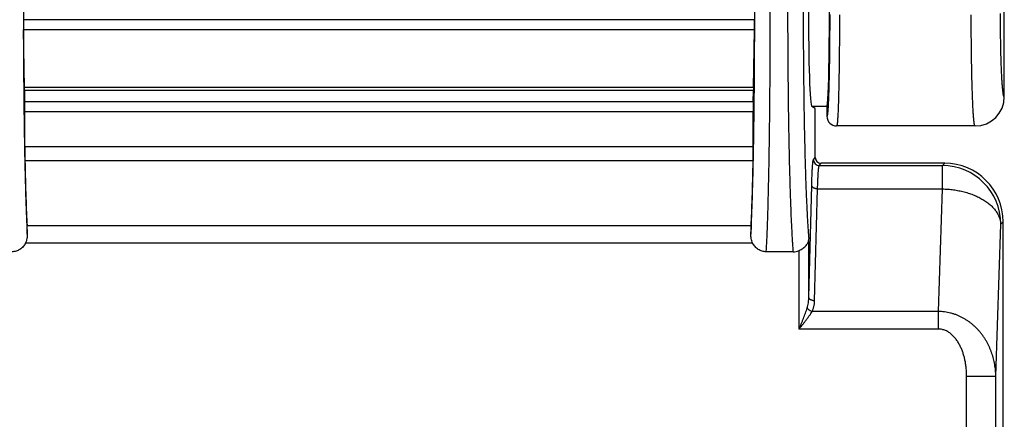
# Model space of a CAD drawing. Header units: inches. Extents: x 0.2 to 16.8, y 0.2 to 10.8.
# Tile 14 of 25: x 12.136 to 12.641, y 4.071 to 4.276. Entities that reach past the tile are written whole.
import ezdxf

# ---------------------------------------------------------------- set-up
doc = ezdxf.new("R2010")
doc.units = ezdxf.units.IN
doc.header["$LTSCALE"] = 0.935
doc.header["$MEASUREMENT"] = 0
doc.layers.get('0').update_dxf_attribs({"linetype": 'CONTINUOUS'})

msp = doc.modelspace()

# ---------------------------------------------------------------- linework, layer by layer
at = {"color": 7, "linetype": 'CONTINUOUS'}
for p, q in [((12.6410773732, 4.2365420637), (12.6410773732, 4.4386088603)), ((12.512989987, 4.2760286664), (12.1379283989, 4.2760286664)), ((12.1385182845, 4.2411979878), (12.1379754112, 4.2708056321)), ((12.5129429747, 4.2708056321), (12.1379754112, 4.2708056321)), ((12.5124001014, 4.2411979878), (12.5129429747, 4.2708056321)), ((12.5124001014, 4.2411979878), (12.1385182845, 4.2411979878)), ((12.138531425, 4.2404813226), (12.1385182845, 4.2411979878)), ((12.1385411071, 4.239688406), (12.138531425, 4.2404813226)), ((12.1386124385, 4.2338466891), (12.1385411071, 4.239688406)), ((12.5123772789, 4.239688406), (12.1385411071, 4.239688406)), ((12.5123059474, 4.2338466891), (12.5123772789, 4.239688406)), ((12.5123869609, 4.2404813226), (12.5123772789, 4.239688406)), ((12.5124001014, 4.2411979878), (12.5123869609, 4.2404813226)), ((12.5123059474, 4.2338466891), (12.1386124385, 4.2338466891)), ((12.13859527, 4.2109808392), (12.1386359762, 4.2287489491)), ((12.5122824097, 4.2287489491), (12.1386359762, 4.2287489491)), ((12.512323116, 4.2109808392), (12.5122824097, 4.2287489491)), ((12.5500773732, 4.2314993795), (12.5423006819, 4.2314993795)), ((12.5441099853, 4.2305572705), (12.5423328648, 4.23144556)), ((12.5441099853, 4.2054360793), (12.5441099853, 4.2305572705)), ((12.5500773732, 4.2314993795), (12.5500773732, 4.2265409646)), ((12.6260629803, 4.2215377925), (12.5550791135, 4.2215377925)), ((12.13859527, 4.2109808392), (12.512323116, 4.2109808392)), ((12.13865255, 4.2038198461), (12.5122658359, 4.2038198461)), ((12.5431600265, 4.2042483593), (12.5441099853, 4.2054360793)), ((12.546158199, 4.2012512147), (12.5471072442, 4.2024377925)), ((12.6104877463, 4.2024377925), (12.5471072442, 4.2024377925)), ((12.6093011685, 4.2012512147), (12.6104877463, 4.2024377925)), ((12.546158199, 4.2012512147), (12.6093011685, 4.2012512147)), ((12.6093011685, 4.189279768), (12.6093011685, 4.2012512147)), ((12.5407864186, 4.1337321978), (12.5422883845, 4.191079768)), ((12.5437845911, 4.1319321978), (12.545286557, 4.189279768)), ((12.545286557, 4.189279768), (12.6093011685, 4.189279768)), ((12.6072433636, 4.1264377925), (12.6093011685, 4.189279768)), ((12.6392726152, 4.171279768), (12.640459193, 4.1724663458)), ((12.640459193, 3.5324092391), (12.640459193, 4.1724663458)), ((12.1397425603, 4.1704619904), (12.5111758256, 4.1704619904)), ((12.1398592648, 4.1660663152), (12.1397425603, 4.1704619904)), ((12.5111758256, 4.1704619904), (12.5110591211, 4.1660663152)), ((12.6367194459, 4.0933101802), (12.6392726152, 4.171279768)), ((12.5407864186, 4.1337321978), (12.5407864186, 4.1636380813)), ((12.5119866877, 4.1615039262), (12.1389316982, 4.1615039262)), ((12.5327164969, 4.1570384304), (12.5189555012, 4.1570384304)), ((12.5357894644, 4.1174377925), (12.5357894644, 4.1577022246)), ((12.6072433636, 4.1264377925), (12.5424707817, 4.1264377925)), ((12.6072433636, 4.1174377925), (12.6072433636, 4.1264377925)), ((12.6072433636, 4.1174377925), (12.5357894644, 4.1174377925)), ((12.6217337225, 4.0933101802), (12.6367194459, 4.0933101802)), ((12.6217337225, 3.5361489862), (12.6217337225, 4.0933101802)), ((12.6367194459, 3.5361489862), (12.6367194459, 4.0933101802))]:
    msp.add_line(p, q, dxfattribs=at)
for centre, radius, start, end in [((12.6260676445, 4.2365490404), 0.0150104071, 269.9824200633, 359.9756935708), ((12.5550782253, 4.2265390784), 0.0050009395, 180.0102636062, 270.0101007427), ((12.5461631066, 4.2042544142), 0.0030031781, 180.1155204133, 269.9063718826), ((12.6092315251, 4.1712101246), 0.0300420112, 0.1328268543, 89.8671731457), ((12.5327120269, 4.1645023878), 0.0074640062, 270.0343128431, 294.3492949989)]:
    msp.add_arc(centre, radius, start, end, dxfattribs=at)
for centre, major_axis, ratio, start_param, end_param in [((12.5423639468, 4.2824377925), (0, 0.051), 0.0349207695, 0.0174532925, 3.1241393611), ((12.5500773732, 4.2814993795), (0, 0.05), 0.0261859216, -3.1415926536, 0), ((12.1381899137, 4.2765413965), (0, 0.01), 0.0261859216, -4.6610934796, -4.1015237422), ((12.5127284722, 4.2765413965), (-0, 0.01), 0.0261859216, -2.181661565, -1.6220918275), ((12.1383751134, 4.2296205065), (-0, 0.01), 0.0261859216, -1.6580627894, -1.1344640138), ((12.5125432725, 4.2296205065), (-0, 0.01), 0.0261859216, 1.1344640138, 1.6580627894), ((12.1388561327, 4.2101092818), (-0, 0.01), 0.0261859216, 1.4835298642, 2.2509899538), ((12.5120622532, 4.2101092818), (-0, 0.01), 0.0261859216, -2.2509899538, -1.4835298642), ((12.1411973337, 4.2824377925), (0, 0.125), 0.0261859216, -4.0321953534, -3.6021466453), ((12.5097210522, 4.2824377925), (0, 0.125), 0.0261859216, -2.6810386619, -2.2509899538), ((12.5471118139, 4.2054406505), (0.0018767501, 0.0023464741), 0.9984407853, 2.2461870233, 3.8154610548), ((12.6104306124, 4.1724092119), (0.0212536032, 0.0212536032), 0.9980991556, -0.7844468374, 0.7844468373)]:
    msp.add_ellipse(centre, major_axis=major_axis, ratio=ratio, start_param=start_param, end_param=end_param, dxfattribs=at)
for points, knots in [([(12.5189556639, 4.1570384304), (12.5190017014, 4.1577835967), (12.5190920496, 4.1593481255), (12.519268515, 4.1627674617), (12.5194785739, 4.1675734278), (12.5197097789, 4.1739535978), (12.5199274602, 4.1811162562), (12.5201298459, 4.1890098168), (12.5203153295, 4.1975774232), (12.5204824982, 4.2067573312), (12.5206300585, 4.2164833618), (12.5207569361, 4.2266853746), (12.5208991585, 4.2410243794), (12.521017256, 4.2595635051), (12.5210651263, 4.2821709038), (12.5210268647, 4.3011292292), (12.52094826, 4.3161352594), (12.5208665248, 4.3270789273), (12.5207623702, 4.3377003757), (12.5206364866, 4.347922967), (12.5204898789, 4.3576729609), (12.5203236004, 4.3668800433), (12.5201389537, 4.375477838), (12.5199373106, 4.3834043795), (12.5197516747, 4.3895636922), (12.5195941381, 4.3941130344), (12.5194759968, 4.3972270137), (12.5193547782, 4.4001339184), (12.5192307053, 4.4028285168), (12.5191040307, 4.4053059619), (12.5189750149, 4.4075618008), (12.5188439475, 4.409591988), (12.5187111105, 4.4113928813), (12.518595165, 4.4127484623), (12.5185003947, 4.4137156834), (12.5184318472, 4.4143528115), (12.5183630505, 4.4149304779), (12.5182940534, 4.4154484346), (12.5182249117, 4.4159064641), (12.5181557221, 4.4163044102), (12.518086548, 4.4166421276), (12.5180262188, 4.4168852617), (12.5179768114, 4.4170490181), (12.5179418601, 4.4171497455), (12.5179069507, 4.4172353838), (12.5178817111, 4.4172865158), (12.5178688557, 4.4173093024)], [0, 0, 0, 0, 0.0086007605, 0.0180533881, 0.0394433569, 0.0640180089, 0.0916014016, 0.1219956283, 0.1549822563, 0.1903240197, 0.2277664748, 0.2670398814, 0.3078612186, 0.3929612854, 0.4806160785, 0.5683006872, 0.6113628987, 0.6534893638, 0.6943762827, 0.733728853, 0.7712634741, 0.8067097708, 0.8398125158, 0.8703335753, 0.8980536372, 0.9108002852, 0.9227738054, 0.9339527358, 0.9443171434, 0.9538486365, 0.9625302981, 0.9703469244, 0.9772850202, 0.9833328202, 0.9860198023, 0.9884807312, 0.9907148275, 0.9927214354, 0.9945001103, 0.9960508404, 0.9973740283, 0.998470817, 0.9989351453, 0.9993441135, 0.9996986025, 1, 1, 1, 1]), ([(12.5341656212, 4.4173093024), (12.5341487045, 4.4172868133), (12.5341152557, 4.4172361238), (12.5340685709, 4.4171503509), (12.5340218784, 4.4170495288), (12.5339561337, 4.4168862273), (12.533875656, 4.4166433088), (12.5337833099, 4.4163053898), (12.5336909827, 4.4159073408), (12.5335987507, 4.4154492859), (12.5335067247, 4.4149313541), (12.5334149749, 4.4143537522), (12.5333235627, 4.4137167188), (12.5331972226, 4.4127499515), (12.533042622, 4.4113947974), (12.5328654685, 4.4095941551), (12.5326906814, 4.4075642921), (12.5325186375, 4.4053088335), (12.532349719, 4.402831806), (12.5321842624, 4.4001376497), (12.5320226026, 4.3972311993), (12.5318650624, 4.3941176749), (12.5316549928, 4.3895690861), (12.5314074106, 4.3834105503), (12.5311385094, 4.3754846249), (12.5308922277, 4.3668872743), (12.5306704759, 4.3576804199), (12.530474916, 4.3479304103), (12.5303070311, 4.3377075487), (12.5301680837, 4.3270855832), (12.5300590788, 4.3161411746), (12.5299808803, 4.304953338), (12.5299339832, 4.2936028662), (12.5299138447, 4.2783810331), (12.5299670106, 4.2595639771), (12.5301245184, 4.2410232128), (12.5303141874, 4.2266832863), (12.5304834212, 4.2164807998), (12.5306802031, 4.2067545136), (12.5309031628, 4.1975745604), (12.5311505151, 4.1890070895), (12.5314204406, 4.1811138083), (12.5316688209, 4.1749841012), (12.5318795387, 4.1704597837), (12.5320374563, 4.1673652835), (12.5321994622, 4.1644783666), (12.5323654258, 4.1618041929), (12.5325343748, 4.1593475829), (12.5326546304, 4.1577833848), (12.5327160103, 4.1570384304)], [0, 0, 0, 0, 0.0003240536, 0.0006979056, 0.0011236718, 0.0016027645, 0.0027243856, 0.0040678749, 0.005635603, 0.0074287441, 0.0094478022, 0.011692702, 0.014163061, 0.0168583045, 0.0229196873, 0.0298682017, 0.0376926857, 0.0463800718, 0.0559154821, 0.066282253, 0.077462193, 0.0894355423, 0.102180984, 0.1298959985, 0.1604092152, 0.1935020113, 0.2289368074, 0.266458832, 0.3057980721, 0.3466712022, 0.3887836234, 0.4318316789, 0.4755048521, 0.5194880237, 0.6071147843, 0.6921875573, 0.7329958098, 0.7722567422, 0.8096876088, 0.8450190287, 0.8779970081, 0.9083848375, 0.9359647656, 0.9486393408, 0.9605397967, 0.9716449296, 0.9819350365, 0.9913925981, 1, 1, 1, 1]), ([(12.1410467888, 4.4093169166), (12.1410341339, 4.4092958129), (12.1410092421, 4.4092484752), (12.1409747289, 4.4091691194), (12.1409401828, 4.4090759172), (12.1408914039, 4.4089247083), (12.1408317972, 4.4087003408), (12.1407634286, 4.4083888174), (12.1406950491, 4.4080220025), (12.1406267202, 4.4076000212), (12.1405585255, 4.4071230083), (12.1404633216, 4.4063780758), (12.1403471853, 4.4053106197), (12.1402144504, 4.4038674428), (12.1400830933, 4.4022106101), (12.139953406, 4.4003429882), (12.1398257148, 4.3982678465), (12.1397002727, 4.3959888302), (12.1395773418, 4.3935099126), (12.1394571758, 4.3908354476), (12.1393399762, 4.3879701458), (12.1391835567, 4.3837831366), (12.1389990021, 4.3781127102), (12.1387980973, 4.3708126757), (12.1386136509, 4.3628904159), (12.1384469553, 4.3544015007), (12.1382993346, 4.3454057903), (12.138171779, 4.3359664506), (12.1380653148, 4.3261500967), (12.1379806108, 4.3160257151), (12.1378971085, 4.3021184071), (12.1378513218, 4.2845111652), (12.1378880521, 4.2634627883), (12.1379950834, 4.2461543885), (12.1381274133, 4.2327226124), (12.1382467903, 4.2231271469), (12.1383866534, 4.2139494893), (12.1385459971, 4.2052542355), (12.1387236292, 4.1971025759), (12.1389182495, 4.1895518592), (12.1390976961, 4.1836599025), (12.1392501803, 4.1792861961), (12.139364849, 4.1762745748), (12.1394826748, 4.1734502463), (12.1396037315, 4.1708160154), (12.1397270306, 4.1683759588), (12.1398145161, 4.1668139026), (12.1398592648, 4.1660663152)], [0, 0, 0, 0, 0.0003032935, 0.000658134, 0.0010660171, 0.0015279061, 0.002615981, 0.0039256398, 0.005458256, 0.0072143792, 0.009194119, 0.0113971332, 0.0164703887, 0.022427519, 0.0292594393, 0.0369551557, 0.0455018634, 0.0548845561, 0.0650873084, 0.0760929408, 0.0878815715, 0.1004327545, 0.1277354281, 0.1578084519, 0.1904424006, 0.2254066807, 0.2624577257, 0.301332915, 0.3417608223, 0.3834552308, 0.4261242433, 0.5131769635, 0.6004715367, 0.6855536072, 0.7265131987, 0.766031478, 0.8038305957, 0.8396445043, 0.873221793, 0.9043267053, 0.9327407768, 0.9458758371, 0.9582670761, 0.9698870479, 0.9807170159, 0.9907691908, 1, 1, 1, 1]), ([(12.5110591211, 4.1660663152), (12.5111038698, 4.1668139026), (12.5111913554, 4.1683759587), (12.5113146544, 4.1708160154), (12.5114357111, 4.1734502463), (12.5115535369, 4.1762745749), (12.5116682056, 4.1792861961), (12.5118206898, 4.1836599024), (12.5120001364, 4.1895518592), (12.5121947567, 4.1971025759), (12.5123723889, 4.2052542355), (12.5125317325, 4.2139494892), (12.5126715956, 4.2231271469), (12.5127909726, 4.2327226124), (12.5129233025, 4.2461543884), (12.5130303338, 4.2634627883), (12.5130670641, 4.2845111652), (12.5130212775, 4.3021184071), (12.5129377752, 4.316025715), (12.5128530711, 4.3261500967), (12.5127466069, 4.3359664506), (12.5126190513, 4.3454057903), (12.5124714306, 4.3544015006), (12.512304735, 4.3628904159), (12.5121202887, 4.3708126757), (12.5119193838, 4.3781127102), (12.5117348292, 4.3837831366), (12.5115784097, 4.3879701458), (12.5114612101, 4.3908354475), (12.5113410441, 4.3935099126), (12.5112181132, 4.3959888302), (12.5110926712, 4.3982678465), (12.51096498, 4.4003429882), (12.5108352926, 4.40221061), (12.5107039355, 4.4038674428), (12.5105712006, 4.4053106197), (12.5104550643, 4.4063780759), (12.5103598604, 4.4071230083), (12.5102916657, 4.4076000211), (12.5102233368, 4.4080220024), (12.5101549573, 4.4083888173), (12.5100865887, 4.4087003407), (12.510026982, 4.4089247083), (12.5099782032, 4.4090759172), (12.509943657, 4.4091691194), (12.5099091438, 4.4092484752), (12.5098842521, 4.4092958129), (12.5098715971, 4.4093169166)], [0, 0, 0, 0, 0.0092308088, 0.0192829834, 0.0301129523, 0.0417329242, 0.0541241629, 0.0672592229, 0.0956732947, 0.1267782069, 0.1603554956, 0.1961694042, 0.2339685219, 0.2734868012, 0.3144463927, 0.3995284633, 0.4868230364, 0.5738757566, 0.6165447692, 0.6582391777, 0.698667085, 0.7375422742, 0.7745933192, 0.8095575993, 0.8421915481, 0.8722645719, 0.8995672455, 0.9121184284, 0.9239070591, 0.9349126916, 0.9451154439, 0.9544981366, 0.9630448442, 0.9707405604, 0.9775724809, 0.9835296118, 0.988602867, 0.9908058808, 0.9927856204, 0.9945417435, 0.9960743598, 0.9973840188, 0.9984720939, 0.998933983, 0.9993418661, 0.9996967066, 1, 1, 1, 1]), ([(12.5421607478, 4.4093169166), (12.542143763, 4.4092956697), (12.542110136, 4.4092476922), (12.5420631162, 4.4091662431), (12.5420160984, 4.4090704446), (12.5419499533, 4.4089153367), (12.5418689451, 4.4086844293), (12.5417759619, 4.4083630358), (12.5416830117, 4.4079844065), (12.5415901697, 4.4075486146), (12.5414975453, 4.407055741), (12.5414052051, 4.4065059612), (12.5413132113, 4.4058994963), (12.5411860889, 4.4049790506), (12.5410305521, 4.4036887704), (12.5408523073, 4.4019742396), (12.540676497, 4.4000413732), (12.5405035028, 4.397893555), (12.5403336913, 4.3955347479), (12.5401673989, 4.3929693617), (12.5400049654, 4.3902019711), (12.5398467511, 4.3872375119), (12.5396358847, 4.3829072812), (12.5393875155, 4.3770452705), (12.5391181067, 4.3695024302), (12.5388717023, 4.3613228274), (12.5386502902, 4.3525662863), (12.5384555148, 4.3432966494), (12.5382889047, 4.3335817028), (12.5381517, 4.3234924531), (12.5380449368, 4.3131026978), (12.5379694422, 4.3024884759), (12.5379257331, 4.2917274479), (12.5379104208, 4.2773138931), (12.5379704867, 4.2595220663), (12.5381362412, 4.2420107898), (12.5383332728, 4.2284927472), (12.5385080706, 4.2188971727), (12.5387105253, 4.2097666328), (12.5389392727, 4.2011676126), (12.5391923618, 4.1931630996), (12.539468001, 4.1858112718), (12.5397213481, 4.1801180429), (12.5399361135, 4.1759298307), (12.5400967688, 4.1730767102), (12.5402614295, 4.170423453), (12.5404297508, 4.1679748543), (12.5406014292, 4.1657354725), (12.5407240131, 4.1643134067), (12.5407864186, 4.1636380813)], [0, 0, 0, 0, 0.0003317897, 0.0007130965, 0.0011462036, 0.0016326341, 0.0027691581, 0.0041281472, 0.005712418, 0.0075235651, 0.0095624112, 0.0118290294, 0.0143231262, 0.0170441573, 0.0231625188, 0.0301741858, 0.0380693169, 0.0468355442, 0.0564567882, 0.0669151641, 0.078192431, 0.0902701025, 0.1031256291, 0.1310730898, 0.161835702, 0.1951879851, 0.2308890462, 0.2686778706, 0.3082795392, 0.3494047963, 0.3917531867, 0.4350156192, 0.4788754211, 0.5230122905, 0.6108256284, 0.6958920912, 0.7366150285, 0.7757299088, 0.8129537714, 0.8480123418, 0.8806536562, 0.9106375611, 0.9377491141, 0.9501650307, 0.9617904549, 0.9726051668, 0.9825903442, 0.9917275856, 1, 1, 1, 1]), ([(12.5515182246, 4.2787547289), (12.5515159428, 4.2770192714), (12.5515071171, 4.2735723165), (12.5514811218, 4.2684534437), (12.5514425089, 4.263452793), (12.5513917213, 4.2586157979), (12.5513291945, 4.2539862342), (12.5512555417, 4.2496059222), (12.5511715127, 4.2455146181), (12.5510778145, 4.2417492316), (12.5509754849, 4.2383440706), (12.5508807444, 4.2357459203), (12.5508000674, 4.2338703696), (12.550740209, 4.2326232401), (12.5506789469, 4.2314867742), (12.5506164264, 4.2304636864), (12.5505527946, 4.2295562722), (12.5504970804, 4.2288734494), (12.550451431, 4.2283865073), (12.5504183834, 4.2280661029), (12.5503851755, 4.2277759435), (12.5503518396, 4.2275161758), (12.5503184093, 4.2272869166), (12.5502849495, 4.2270882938), (12.5502514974, 4.2269205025), (12.5502222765, 4.2268003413), (12.5501982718, 4.2267201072), (12.550181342, 4.226671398), (12.5501644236, 4.2266304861), (12.5501475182, 4.2265972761), (12.5501305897, 4.2265716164), (12.5501134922, 4.2265533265), (12.5500957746, 4.2265423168), (12.5500831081, 4.2265404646), (12.5500773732, 4.2265409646)], [0, 0, 0, 0, 0.0995429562, 0.1977118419, 0.2936132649, 0.386379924, 0.4751685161, 0.5591809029, 0.637662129, 0.7098875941, 0.7752230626, 0.8330635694, 0.8590105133, 0.8829005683, 0.904678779, 0.9242904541, 0.941691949, 0.9568535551, 0.963584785, 0.9697442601, 0.9753285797, 0.9803360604, 0.9847656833, 0.9886168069, 0.9918878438, 0.994577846, 0.995705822, 0.9966903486, 0.997534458, 0.9982433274, 0.9988248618, 0.9992923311, 0.9996698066, 1, 1, 1, 1]), ([(12.5565165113, 4.2785050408), (12.5565142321, 4.2766146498), (12.5565054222, 4.2728599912), (12.5564795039, 4.267284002), (12.5564409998, 4.2618364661), (12.5563903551, 4.256566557), (12.5563280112, 4.2515218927), (12.5562545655, 4.2467480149), (12.5561707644, 4.2422880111), (12.5560773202, 4.2381821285), (12.5559898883, 4.2349991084), (12.555914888, 4.2326572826), (12.5558584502, 4.2310637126), (12.5558003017, 4.2295840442), (12.5557405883, 4.2282216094), (12.5556794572, 4.2269794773), (12.5556170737, 4.2258604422), (12.5555535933, 4.2248670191), (12.555498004, 4.2241188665), (12.5554524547, 4.2235848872), (12.5554194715, 4.2232331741), (12.5553863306, 4.2229143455), (12.5553530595, 4.2226285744), (12.5553196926, 4.222376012), (12.5552862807, 4.2221567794), (12.5552528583, 4.2219709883), (12.5552236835, 4.2218373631), (12.5551997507, 4.221747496), (12.5551828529, 4.2216924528), (12.5551659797, 4.2216457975), (12.5551491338, 4.2216074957), (12.5551323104, 4.2215774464), (12.5551153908, 4.2215555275), (12.5550980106, 4.2215414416), (12.5550849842, 4.2215378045), (12.5550791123, 4.2215377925)], [0, 0, 0, 0, 0.0994131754, 0.1974527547, 0.2932366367, 0.3858985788, 0.4746026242, 0.5585485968, 0.6369796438, 0.7091890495, 0.7745267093, 0.8044326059, 0.8324054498, 0.8583827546, 0.8823062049, 0.9041225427, 0.9237834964, 0.9412455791, 0.956471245, 0.9632351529, 0.9694285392, 0.975048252, 0.9800919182, 0.9845578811, 0.9884449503, 0.9917530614, 0.9944840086, 0.9956344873, 0.9966429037, 0.9975110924, 0.9982421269, 0.9988412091, 0.9993178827, 0.9996912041, 1, 1, 1, 1]), ([(12.6260629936, 4.2215377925), (12.6260550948, 4.2215378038), (12.6260382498, 4.2215410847), (12.6260143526, 4.2215548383), (12.6259909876, 4.221576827), (12.6259678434, 4.2216069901), (12.6259447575, 4.2216454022), (12.6259216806, 4.2216921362), (12.6258985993, 4.2217472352), (12.6258755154, 4.2218107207), (12.6258524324, 4.2218825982), (12.62582019, 4.2219948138), (12.6257805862, 4.2221563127), (12.6257349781, 4.2223755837), (12.6256894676, 4.2226281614), (12.6256440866, 4.2229139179), (12.6255988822, 4.2232327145), (12.6255538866, 4.2235843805), (12.6254917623, 4.2241181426), (12.6254159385, 4.2248660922), (12.6253293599, 4.2258593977), (12.6252442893, 4.2269782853), (12.6251609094, 4.2282202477), (12.6250794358, 4.229582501), (12.6249696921, 4.2316300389), (12.6248408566, 4.2344651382), (12.6247015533, 4.2381796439), (12.6245741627, 4.2422853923), (12.6244597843, 4.2467453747), (12.6243596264, 4.2515193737), (12.6242745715, 4.256564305), (12.6242054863, 4.2618346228), (12.624152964, 4.2672826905), (12.6241175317, 4.2728593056), (12.6241055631, 4.276614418), (12.6241024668, 4.2785050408)], [0, 0, 0, 0, 0.0004149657, 0.000879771, 0.0014307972, 0.0020902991, 0.0028713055, 0.0037816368, 0.0048262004, 0.0060081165, 0.0073294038, 0.0087914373, 0.0121410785, 0.0160619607, 0.0205557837, 0.0256225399, 0.0312613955, 0.0374705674, 0.0442473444, 0.0594912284, 0.0769631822, 0.0966270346, 0.1184403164, 0.1423555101, 0.1683199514, 0.2261609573, 0.2914479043, 0.3635961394, 0.4419577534, 0.5258278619, 0.6144511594, 0.7070287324, 0.8027256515, 0.9006765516, 1, 1, 1, 1]), ([(12.6410773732, 4.2365420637), (12.6410697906, 4.2365395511), (12.6410540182, 4.2365363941), (12.6410203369, 4.2365393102), (12.640987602, 4.2365574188), (12.6409581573, 4.236584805), (12.640934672, 4.2366129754), (12.640911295, 4.2366474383), (12.6408782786, 4.2367051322), (12.6408379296, 4.2367939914), (12.6407917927, 4.2369206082), (12.6407456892, 4.2370727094), (12.6406996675, 4.2372503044), (12.640653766, 4.2374533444), (12.6406080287, 4.2376816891), (12.6405624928, 4.2379351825), (12.6404995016, 4.2383225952), (12.6404226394, 4.2388688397), (12.6403349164, 4.2395979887), (12.6402486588, 4.2404235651), (12.6401641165, 4.2413436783), (12.6400814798, 4.2423561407), (12.6400009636, 4.243458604), (12.6399228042, 4.2446486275), (12.6398471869, 4.2459235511), (12.6397742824, 4.2472804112), (12.6396785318, 4.2492439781), (12.6395680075, 4.2518784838), (12.639451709, 4.255238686), (12.6393497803, 4.2588409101), (12.6392632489, 4.2626519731), (12.6391929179, 4.2666368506), (12.6391209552, 4.2721901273), (12.639094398, 4.2764112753), (12.6390881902, 4.279254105)], [0, 0, 0, 0, 0.0005583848, 0.001108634, 0.0023328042, 0.0030731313, 0.0039213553, 0.0048883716, 0.0059814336, 0.0085641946, 0.011697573, 0.0153965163, 0.0196696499, 0.0245194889, 0.0299458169, 0.0359472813, 0.0425219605, 0.05738159, 0.0745031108, 0.0938565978, 0.1154036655, 0.1390909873, 0.1648646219, 0.1926731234, 0.2224552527, 0.2541411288, 0.2876574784, 0.3598762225, 0.4384595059, 0.5226831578, 0.6117801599, 0.704929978, 0.8012784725, 1, 1, 1, 1]), ([(12.5422883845, 4.191079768), (12.5423127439, 4.192009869), (12.542364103, 4.1937782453), (12.5424418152, 4.1959277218), (12.5425096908, 4.1975018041), (12.5425610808, 4.198564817), (12.5426143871, 4.1995445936), (12.5426694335, 4.2004381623), (12.5427260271, 4.2012428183), (12.5427839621, 4.201956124), (12.5428429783, 4.2025759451), (12.5429028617, 4.203100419), (12.5429558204, 4.2034768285), (12.5429997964, 4.2037287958), (12.5430308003, 4.2038811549), (12.5430617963, 4.2040087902), (12.5430927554, 4.2041116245), (12.5431200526, 4.2041813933), (12.5431427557, 4.2042240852), (12.5431542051, 4.2042410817), (12.5431600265, 4.2042483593)], [0, 0, 0, 0, 0.2111070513, 0.4014008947, 0.4880169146, 0.5685880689, 0.6428729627, 0.7106499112, 0.7717160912, 0.8258929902, 0.8730242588, 0.9129792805, 0.9456593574, 0.9592511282, 0.971007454, 0.9809323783, 0.9890399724, 0.9953657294, 0.9978854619, 1, 1, 1, 1]), ([(12.545286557, 4.189279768), (12.5453109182, 4.1901253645), (12.5453622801, 4.1917330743), (12.5454399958, 4.193687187), (12.5455078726, 4.1951181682), (12.5455592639, 4.19608455), (12.5456125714, 4.1969752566), (12.5456676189, 4.197787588), (12.5457242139, 4.1985190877), (12.5457821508, 4.1991675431), (12.5458411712, 4.1997310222), (12.5459010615, 4.2002078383), (12.5459540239, 4.2005499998), (12.5459979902, 4.2007789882), (12.5460290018, 4.2009175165), (12.5460600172, 4.2010335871), (12.5460910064, 4.201127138), (12.5461183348, 4.2011905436), (12.5461410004, 4.2012292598), (12.5461524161, 4.201244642), (12.546158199, 4.2012512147)], [0, 0, 0, 0, 0.210960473, 0.4011281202, 0.4876904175, 0.5682150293, 0.642461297, 0.7102083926, 0.7712545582, 0.8254227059, 0.8725585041, 0.9125343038, 0.9452559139, 0.9588787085, 0.9706748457, 0.9806508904, 0.9888250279, 0.9952399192, 0.9978168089, 1, 1, 1, 1]), ([(12.545286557, 4.189279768), (12.5450944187, 4.1892829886), (12.5447142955, 4.1893111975), (12.5441633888, 4.1894176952), (12.5436528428, 4.1895844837), (12.543201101, 4.1898056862), (12.5428789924, 4.1900350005), (12.5426685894, 4.1902395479), (12.5425388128, 4.1903972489), (12.542434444, 4.1905615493), (12.5423565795, 4.1907310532), (12.5423061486, 4.1909041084), (12.5422910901, 4.1910215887), (12.5422883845, 4.191079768)], [0, 0, 0, 0, 0.1519375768, 0.3005812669, 0.4426358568, 0.5753461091, 0.6968895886, 0.7533385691, 0.8069639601, 0.8579984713, 0.9068173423, 0.9539501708, 1, 1, 1, 1]), ([(12.6093011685, 4.189279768), (12.6102602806, 4.1892596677), (12.6121733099, 4.1891645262), (12.6150172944, 4.1888580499), (12.61780908, 4.188390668), (12.6205230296, 4.1877666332), (12.6231343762, 4.186991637), (12.6256192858, 4.1860727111), (12.6279551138, 4.1850181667), (12.6301205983, 4.183837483), (12.6320960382, 4.1825411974), (12.6338634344, 4.1811407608), (12.6354065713, 4.179648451), (12.6367110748, 4.1780771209), (12.6377642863, 4.1764406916), (12.6384299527, 4.1750205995), (12.6388216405, 4.1738718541), (12.6390446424, 4.1730119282), (12.6391988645, 4.1721479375), (12.6392558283, 4.1715686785), (12.6392726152, 4.171279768)], [0, 0, 0, 0, 0.0759718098, 0.1515871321, 0.2264072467, 0.3000063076, 0.3719846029, 0.441976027, 0.5096589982, 0.5747673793, 0.6371028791, 0.6965487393, 0.7530847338, 0.8068029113, 0.8579222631, 0.9067996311, 0.9305625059, 0.9539624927, 0.9770816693, 1, 1, 1, 1]), ([(12.1398589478, 4.1660847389), (12.1398639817, 4.1657116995), (12.1398457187, 4.1649474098), (12.1397052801, 4.1637883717), (12.139418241, 4.1626208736), (12.139113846, 4.1618677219), (12.1389316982, 4.1615039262)], [0, 0, 0, 0, 0.2373140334, 0.4856631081, 0.7412018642, 1, 1, 1, 1]), ([(12.5119866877, 4.1615039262), (12.5118045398, 4.1618677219), (12.5115001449, 4.1626208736), (12.5112131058, 4.1637883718), (12.5110726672, 4.1649474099), (12.5110544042, 4.1657116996), (12.5110594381, 4.166084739)], [0, 0, 0, 0, 0.2587981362, 0.5143368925, 0.7626859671, 1, 1, 1, 1]), ([(12.5357894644, 4.1577022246), (12.5361576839, 4.1578684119), (12.5368690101, 4.1582258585), (12.5378547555, 4.1588506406), (12.5387195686, 4.1595475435), (12.5394437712, 4.1603014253), (12.5400178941, 4.1610984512), (12.5404380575, 4.1619267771), (12.5407029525, 4.1627755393), (12.5407762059, 4.1633529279), (12.5407864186, 4.1636380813)], [0, 0, 0, 0, 0.1484128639, 0.2919846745, 0.4279614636, 0.5554519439, 0.6748785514, 0.787516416, 0.8951753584, 1, 1, 1, 1]), ([(12.1389316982, 4.1615039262), (12.1387691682, 4.1611793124), (12.1384032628, 4.1605495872), (12.1377384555, 4.1596832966), (12.1369651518, 4.1589118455), (12.1360942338, 4.1582523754), (12.1351398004, 4.1577206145), (12.1341191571, 4.1573302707), (12.133052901, 4.1570918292), (12.1323258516, 4.1570384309), (12.1319628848, 4.1570384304)], [0, 0, 0, 0, 0.1250140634, 0.2500220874, 0.375027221, 0.500027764, 0.6250245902, 0.7500188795, 0.8750073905, 1, 1, 1, 1]), ([(12.5189555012, 4.1570384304), (12.5185925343, 4.1570384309), (12.5178654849, 4.1570918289), (12.5167992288, 4.1573302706), (12.5157785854, 4.1577206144), (12.5148241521, 4.1582523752), (12.513953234, 4.1589118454), (12.5131799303, 4.1596832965), (12.512515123, 4.1605495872), (12.5121492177, 4.1611793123), (12.5119866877, 4.1615039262)], [0, 0, 0, 0, 0.1249926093, 0.2499811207, 0.3749754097, 0.4999722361, 0.624972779, 0.7499779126, 0.8749859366, 1, 1, 1, 1]), ([(12.5399652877, 4.1282377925), (12.5401028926, 4.1286828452), (12.540336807, 4.1295847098), (12.5405420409, 4.1307298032), (12.540659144, 4.131650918), (12.5407463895, 4.1325740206), (12.5407789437, 4.1332689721), (12.5407864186, 4.1337321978)], [0, 0, 0, 0, 0.250788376, 0.5008882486, 0.6257767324, 0.7505866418, 1, 1, 1, 1]), ([(12.5437845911, 4.1319321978), (12.5435924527, 4.1319354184), (12.5432123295, 4.1319636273), (12.5426614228, 4.132070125), (12.5421508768, 4.1322369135), (12.5416991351, 4.1324581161), (12.5413770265, 4.1326874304), (12.5411666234, 4.1328919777), (12.5410368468, 4.1330496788), (12.5409324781, 4.1332139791), (12.5408546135, 4.133383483), (12.5408041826, 4.1335565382), (12.5407891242, 4.1336740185), (12.5407864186, 4.1337321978)], [0, 0, 0, 0, 0.1519375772, 0.3005812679, 0.4426358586, 0.5753461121, 0.6968895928, 0.7533385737, 0.8069639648, 0.8579984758, 0.906817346, 0.953950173, 1, 1, 1, 1]), ([(12.5424707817, 4.1264377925), (12.5425781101, 4.126654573), (12.5427786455, 4.1270931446), (12.5430379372, 4.1277654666), (12.5432554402, 4.1284472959), (12.543434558, 4.129136), (12.5435779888, 4.1298299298), (12.5437204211, 4.1307595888), (12.543772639, 4.1314634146), (12.5437845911, 4.1319321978)], [0, 0, 0, 0, 0.1274890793, 0.2539746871, 0.3795628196, 0.5044742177, 0.6288639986, 0.7528507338, 1, 1, 1, 1]), ([(12.5357894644, 4.1174378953), (12.5361697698, 4.1183508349), (12.536739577, 4.1197178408), (12.5374863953, 4.121540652), (12.5380332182, 4.1229000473), (12.5385624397, 4.1242515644), (12.5390675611, 4.1255920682), (12.5395399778, 4.1269172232), (12.539829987, 4.1277995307), (12.5399652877, 4.1282377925)], [0, 0, 0, 0, 0.2561481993, 0.3835810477, 0.5101957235, 0.6356470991, 0.759498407, 0.8812035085, 1, 1, 1, 1]), ([(12.5424707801, 4.1264368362), (12.5422073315, 4.1265202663), (12.5418208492, 4.126678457), (12.541336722, 4.1269450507), (12.5409944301, 4.1271702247), (12.540680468, 4.1274157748), (12.5404007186, 4.1276770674), (12.5401605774, 4.1279491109), (12.5400250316, 4.1281411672), (12.5399658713, 4.1282377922)], [0, 0, 0, 0, 0.2637176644, 0.3963525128, 0.5270968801, 0.65425702, 0.7762861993, 0.8918788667, 1, 1, 1, 1]), ([(12.5357894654, 4.1174377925), (12.5364005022, 4.118201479), (12.5373141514, 4.1193435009), (12.5385142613, 4.120869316), (12.5393904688, 4.1220040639), (12.5402366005, 4.1231299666), (12.5410415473, 4.1242432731), (12.5417910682, 4.1253387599), (12.5422546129, 4.1260730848), (12.5424707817, 4.1264377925)], [0, 0, 0, 0, 0.2615893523, 0.3911622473, 0.5191970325, 0.6450294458, 0.7678393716, 0.8866081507, 1, 1, 1, 1]), ([(12.6367194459, 4.0933101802), (12.6367041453, 4.0943045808), (12.6365963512, 4.0962941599), (12.6362024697, 4.0992585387), (12.6355751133, 4.1021879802), (12.6348568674, 4.104583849), (12.634164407, 4.1064635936), (12.6335851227, 4.1078540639), (12.6329464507, 4.1092214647), (12.6322486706, 4.1105632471), (12.6314913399, 4.1118761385), (12.6306737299, 4.113156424), (12.6297965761, 4.114401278), (12.6288613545, 4.1156082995), (12.6278678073, 4.1167733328), (12.62681522, 4.1178911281), (12.6257056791, 4.118958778), (12.6245417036, 4.1199738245), (12.6233233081, 4.1209303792), (12.622051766, 4.1218228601), (12.6207311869, 4.1226495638), (12.6189069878, 4.1236594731), (12.6169945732, 4.1245144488), (12.6150167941, 4.1252055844), (12.6135004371, 4.1256373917), (12.6119590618, 4.1259795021), (12.6103984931, 4.1262313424), (12.6088246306, 4.1263897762), (12.6077704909, 4.1264323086), (12.6072433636, 4.1264377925)], [0, 0, 0, 0, 0.0608327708, 0.1217328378, 0.1827395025, 0.2438940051, 0.2745435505, 0.3052441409, 0.3360039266, 0.3668311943, 0.3977246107, 0.4286835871, 0.4597185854, 0.4908423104, 0.5220507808, 0.5533400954, 0.584720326, 0.6161994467, 0.6477685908, 0.6794266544, 0.7111795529, 0.7430213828, 0.8069187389, 0.8389900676, 0.8711198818, 0.9032985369, 0.9355135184, 0.9677548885, 1, 1, 1, 1]), ([(12.6217337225, 4.0933101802), (12.621733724, 4.0945948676), (12.6216446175, 4.096523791), (12.6213412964, 4.0990762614), (12.6210182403, 4.1009774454), (12.6205957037, 4.1028590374), (12.6200685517, 4.1047142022), (12.6194300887, 4.1065342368), (12.6186723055, 4.1083081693), (12.6177853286, 4.1100215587), (12.6167577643, 4.1116550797), (12.615576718, 4.113182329), (12.6142299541, 4.114566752), (12.6129607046, 4.1155608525), (12.6118605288, 4.1162268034), (12.6109945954, 4.1166530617), (12.6100925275, 4.1169966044), (12.60916064, 4.1172490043), (12.6082076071, 4.1174032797), (12.6075645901, 4.117437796), (12.6072433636, 4.1174377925)], [0, 0, 0, 0, 0.1249822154, 0.1874903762, 0.2499970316, 0.3125043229, 0.3750120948, 0.4375180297, 0.5000224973, 0.5625257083, 0.6250255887, 0.6875196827, 0.7500047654, 0.8124764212, 0.8437324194, 0.8749879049, 0.9062426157, 0.9374953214, 0.9687491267, 1, 1, 1, 1])]:
    msp.add_open_spline(points, degree=3, knots=knots, dxfattribs=at)

doc.saveas('drawing.dxf')
